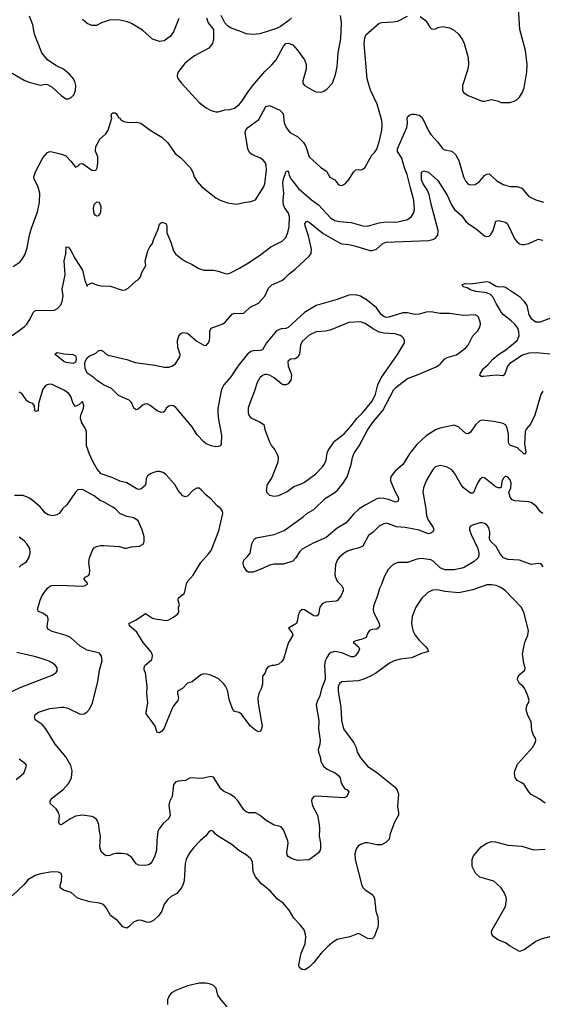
# Model space of a CAD drawing. Header units: inches. Extents: x 1934316 to 2140091, y 524953 to 667329.
# Tile 186 of 256: x 2005073 to 2009545, y 607573 to 615993. Entities that reach past the tile are written whole.
import ezdxf

# ---------------------------------------------------------------- set-up
doc = ezdxf.new("R2010")
doc.units = ezdxf.units.IN
doc.header["$MEASUREMENT"] = 0
doc.layers.add('C0600', color=7, linetype='Continuous')
doc.layers.add('C0601', color=7, linetype='Continuous')

msp = doc.modelspace()

# ---------------------------------------------------------------- linework, layer by layer
at = {"layer": 'C0600', "color": 5}
for points, elevation in [([(2007827.9, 610000), (2007842.6, 609930), (2007933, 609810), (2007952.7, 609770), (2007961.1, 609730), (2007990, 609681.3), (2008050.3, 609610), (2008130, 609554.9), (2008285.3, 609430), (2008304, 609404), (2008313.8, 609370), (2008305.5, 609265.5), (2008314.8, 609210), (2008314, 609190), (2008279.3, 609130), (2008243, 609030), (2008234.6, 608985.4), (2008204.9, 608955.1), (2008170, 608936.2), (2008130, 608936.2), (2008050, 608952.3), (2008030, 608952.3), (2007990, 608939.3), (2007970, 608925.2), (2007959.1, 608910), (2007948.2, 608890), (2007941.7, 608858.3), (2007942.4, 608810), (2007999.7, 608590), (2008011.4, 608570), (2008030, 608551.4), (2008094.4, 608510), (2008110, 608478), (2008121.1, 608370), (2008137.5, 608317.5), (2008140.2, 608270), (2008136.9, 608230), (2008130.2, 608209.8), (2008106, 608150), (2008090, 608132), (2008050, 608136.9), (2007990, 608171.1), (2007970, 608177.6), (2007898, 608150), (2007790, 608125.6), (2007750, 608100.5), (2007710, 608067.8), (2007651.2, 608008.8), (2007590, 607929.6), (2007550.5, 607890), (2007511.8, 607868.2), (2007487, 607870), (2007465.1, 607890), (2007461.1, 607910), (2007481.8, 608010), (2007514.8, 608090), (2007521.2, 608150), (2007519.8, 608170), (2007507.4, 608210), (2007473.3, 608253.3), (2007417.7, 608310), (2007378.3, 608378.3), (2007330, 608434.7), (2007275.2, 608475.2), (2007218.9, 608538.9), (2007143.1, 608603.1), (2007090, 608662), (2007069.9, 608709.9), (2007064, 608790), (2007050, 608817.6), (2007010.7, 608850.7), (2006947.8, 608887.8), (2006890, 608936.3), (2006770, 609012), (2006746, 609030), (2006730, 609052), (2006710, 609058.4), (2006694.8, 609050), (2006663, 609010), (2006617.1, 608970), (2006559.3, 608910), (2006528.4, 608870), (2006510, 608837.2), (2006497.6, 608810), (2006490, 608778), (2006480.3, 608630), (2006468.9, 608591.1), (2006454.4, 608565.6), (2006418.5, 608521.5), (2006370, 608495.8), (2006339.5, 608470), (2006308.8, 608430), (2006288.8, 608370), (2006260.3, 608330), (2006218.7, 608290), (2006190, 608275.1), (2006170, 608272.6), (2006119, 608290), (2006088.1, 608291.9), (2006046.1, 608273.9), (2006010, 608238), (2005990, 608225.1), (2005954.5, 608234.5), (2005910.7, 608290.7), (2005850, 608333.6), (2005816.2, 608396.2), (2005790, 608425.1), (2005757.2, 608437.2), (2005673.2, 608450), (2005592.1, 608472.1), (2005564.5, 608484.5), (2005514.5, 608530), (2005449.1, 608549.1), (2005425.5, 608565.5), (2005420.7, 608570), (2005420.5, 608590), (2005431.6, 608630), (2005433.8, 608673.8), (2005429, 608690), (2005404.1, 608704.1), (2005350, 608704.7), (2005250, 608688.4), (2005206.5, 608673.5), (2005142.8, 608637.2), (2005110, 608596), (2005010, 608500.9)], 380), ([(2007631.3, 610000), (2007632.9, 609990), (2007630.3, 609930), (2007643.1, 609830), (2007641.1, 609798.9), (2007628, 609750), (2007630.4, 609730), (2007643.8, 609690), (2007650.4, 609650), (2007672.4, 609610), (2007703.4, 609583.4), (2007774.9, 609550), (2007801.7, 609530), (2007813.8, 609510), (2007824.2, 609464.2), (2007846.4, 609426.4), (2007856.3, 609416.3), (2007871.3, 609410), (2007890.6, 609390), (2007873.4, 609350), (2007850, 609338.4), (2007610, 609353.3), (2007590, 609349.2), (2007574, 609330), (2007570.5, 609310), (2007578.4, 609270), (2007620.4, 609190), (2007636.9, 609110), (2007639.6, 609070), (2007635.6, 609010), (2007646.4, 608950), (2007648, 608912), (2007642.8, 608890), (2007630.7, 608869.3), (2007550, 608809), (2007450, 608802.9), (2007398.6, 608818.6), (2007370, 608837.2), (2007362, 608850), (2007359.7, 608870), (2007369.7, 608949.7), (2007367.1, 608970), (2007330, 609063.7), (2007310, 609089.6), (2007290, 609097.4), (2007250, 609103.6), (2007173.2, 609150), (2007130, 609186), (2007090, 609209.2), (2007030, 609209.3), (2007010, 609219.3), (2006990, 609237.2), (2006943.6, 609310), (2006910, 609345.6), (2006870.9, 609370.9), (2006816.4, 609396.4), (2006794.6, 609414.6), (2006730, 609515.1), (2006710, 609520.7), (2006630, 609503), (2006530.5, 609509.5), (2006493.1, 609486.9), (2006430, 609481.1), (2006410, 609475.1), (2006390, 609453.2), (2006376.4, 609350), (2006355.2, 609304.8), (2006347.9, 609272.1), (2006361.6, 609190), (2006350, 609161.2), (2006302, 609118), (2006266.7, 609073.3), (2006256.4, 609050), (2006246.9, 608973.1), (2006244, 608890), (2006230, 608842.7), (2006207.1, 608792.9), (2006190, 608772.7), (2006175.8, 608764.2), (2006150, 608759.3), (2006090, 608762.7), (2006070, 608773.2), (2006029.7, 608829.7), (2005990, 608857), (2005950, 608863.6), (2005897.1, 608862.9), (2005870, 608858), (2005844.7, 608844.7), (2005810, 608841.2), (2005770, 608877.2), (2005760.1, 608920.1), (2005765.1, 609010), (2005751.8, 609070), (2005749.6, 609110), (2005731.8, 609150), (2005709.2, 609170), (2005690, 609178.7), (2005610.4, 609189.6), (2005550, 609182), (2005503.4, 609156.6), (2005434.8, 609110), (2005427.5, 609107.5), (2005412.9, 609112.9), (2005407.3, 609130), (2005414.8, 609185.2), (2005407.7, 609207.7), (2005384.4, 609244.4), (2005333.2, 609290), (2005332.7, 609310), (2005342.7, 609330), (2005445.2, 609410), (2005490, 609461), (2005517, 609510), (2005522, 609570), (2005510, 609614), (2005467.6, 609690), (2005378, 609798), (2005296.9, 609930), (2005265.6, 609965.6), (2005214, 610000)], 360), ([(2006336.2, 610000), (2006310, 609933.2), (2006290, 609909.3), (2006270, 609895.3), (2006250, 609898), (2006232.1, 609952.1), (2006197.5, 610000)], 340), ([(2007138.6, 610000), (2007147.3, 609950), (2007139.1, 609920.9), (2007130, 609908), (2007116, 609904), (2007090, 609916), (2007047, 609950), (2007010.4, 610000)], 340), ([(2009570, 609292.6), (2009517, 609330), (2009450, 609368.3), (2009428.5, 609390), (2009390, 609451.6), (2009370, 609467.8), (2009330, 609486.3), (2009311.8, 609511.8), (2009306.3, 609546.3), (2009308.6, 609570), (2009332.3, 609627.7), (2009461.6, 609770), (2009484.5, 609810), (2009489.4, 609830), (2009486, 609850), (2009470, 609873.2), (2009454.9, 609914.9), (2009448.3, 609990), (2009443.2, 610000)], 380), ([(2005043.3, 609496.7), (2005108, 609550), (2005131.8, 609610), (2005127, 609627), (2005068.5, 609668.5)], 380), ([(2009630, 608155.6), (2009532, 608130), (2009490, 608109.2), (2009390, 608037.2), (2009350, 608025.2), (2009269.5, 608069.5), (2009230, 608099), (2009165.4, 608125.4), (2009129.6, 608149.6), (2009113.2, 608170), (2009109.3, 608190), (2009115.1, 608210), (2009229.3, 608410), (2009239.3, 608470), (2009236, 608490), (2009219.3, 608530), (2009192.3, 608570), (2009130, 608625.1), (2009010, 608661.3), (2008973.3, 608693.3), (2008944.7, 608750), (2008944.7, 608810), (2008957.2, 608842.8), (2009021.8, 608918.2), (2009070, 608952.2), (2009110, 608964.9), (2009142.9, 608962.9), (2009250, 608934.4), (2009370, 608925.3), (2009470, 608894), (2009570, 608898.4)], 380), ([(2006849.7, 607550), (2006797.6, 607610), (2006769.5, 607650), (2006753.2, 607710), (2006730, 607732.7), (2006705.1, 607745.1), (2006670, 607753.6), (2006610, 607754.7), (2006510, 607729.6), (2006410, 607689.7), (2006370.7, 607670), (2006356.3, 607650), (2006338, 607610), (2006338, 607570)], 420)]:
    msp.add_lwpolyline(points, dxfattribs=dict(at, elevation=elevation))
at = {"layer": 'C0601', "color": 5}
for points, elevation in [([(2008499.9, 616019.9), (2008542.8, 615990), (2008563.4, 615963.4), (2008581, 615930), (2008595.3, 615915.3), (2008610, 615911), (2008630, 615914.8), (2008652.3, 615927.7), (2008690, 615934), (2008750, 615924), (2008790, 615904.9), (2008830, 615867.3), (2008862.3, 615822.3), (2008876.4, 615790), (2008910.3, 615670), (2008912, 615610), (2008907, 615570), (2008863, 615430), (2008862, 615390), (2008870.5, 615370.5), (2008910, 615344), (2009030, 615296), (2009050, 615296), (2009110, 615310.8), (2009170, 615296), (2009190, 615286), (2009266.4, 615286.4), (2009304.7, 615295.3), (2009330, 615311.3), (2009348.7, 615330), (2009372.3, 615367.7), (2009389.2, 615410), (2009412.7, 615547.3), (2009415.4, 615610), (2009399.7, 615730), (2009353.6, 615910), (2009342.2, 616090)], 360), ([(2005010, 615536.5), (2005110, 615476.4), (2005150, 615459.3), (2005250, 615434), (2005290, 615442.8), (2005310, 615438.8), (2005350, 615417.1), (2005430, 615341.1), (2005470, 615315.8), (2005490, 615317), (2005513.2, 615326.8), (2005535.1, 615350), (2005551, 615389), (2005552.4, 615430), (2005543.6, 615463.6), (2005529.7, 615490), (2005503.3, 615523.3), (2005447.6, 615570), (2005382.5, 615602.5), (2005309.8, 615649.8), (2005262.9, 615710), (2005198.9, 615870), (2005185.1, 615950), (2005155.6, 616024.4)], 380), ([(2005016.6, 613883.4), (2005076.2, 613923.8), (2005095.6, 613944.4), (2005116.6, 613983.4), (2005137.1, 614042.9), (2005157.4, 614150), (2005173.7, 614210), (2005225, 614350), (2005243.5, 614430), (2005246.4, 614510), (2005227.3, 614570), (2005197.4, 614630), (2005194, 614650), (2005208, 614692), (2005270, 614811), (2005310, 614858), (2005330, 614866), (2005350, 614864), (2005430, 614844.4), (2005466.8, 614830), (2005510, 614784.9), (2005550, 614731), (2005570, 614741), (2005590, 614760.7), (2005610, 614764.9), (2005690, 614707.3), (2005717.2, 614702.8), (2005728, 614710), (2005734.6, 614725.4), (2005742, 614770), (2005740.4, 614820.4), (2005722, 614870), (2005724, 614910), (2005748.7, 614950), (2005755.3, 614970), (2005810, 615016), (2005829.4, 615050), (2005862, 615150), (2005855.3, 615170), (2005862, 615190), (2005870, 615198), (2005890, 615196), (2005898, 615190), (2005918, 615158), (2005931.3, 615150), (2005938, 615138), (2005964, 615124), (2006010, 615114), (2006070, 615116.3), (2006110, 615108), (2006190, 615048), (2006290, 614987.7), (2006339.3, 614939.3), (2006402, 614850), (2006452.7, 614812.7), (2006530.8, 614730), (2006554.8, 614690), (2006566.8, 614650), (2006590.8, 614610), (2006630, 614565.5), (2006750, 614470.5), (2006788.8, 614448.8), (2006850, 614427.7), (2006930, 614414.8), (2006990, 614430.6), (2007050, 614437.3), (2007090, 614454), (2007158.4, 614561.6), (2007169.7, 614590), (2007183.5, 614710), (2007182, 614750), (2007175.8, 614770), (2007158.9, 614790), (2007133, 614810), (2007060.2, 614840.2), (2007038.7, 614858.7), (2007024.4, 614890), (2007001.7, 615030), (2007007.1, 615050), (2007024, 615070), (2007119.6, 615140.4), (2007179.5, 615250), (2007210, 615260.3), (2007298.7, 615218.7), (2007328, 615190), (2007335.3, 615110), (2007352.2, 615070), (2007384.4, 615030), (2007450, 614995.2), (2007502.1, 614942.1), (2007521.2, 614910), (2007550, 614820.5), (2007649.2, 614729.2), (2007699, 614699), (2007726.5, 614646.5), (2007770, 614624), (2007795.2, 614590), (2007810, 614578.8), (2007830, 614574.5), (2007859.2, 614590), (2007891.1, 614630), (2007930, 614690.4), (2007950, 614708), (2007970, 614712.7), (2007991.4, 614708.6), (2008010, 614714.9), (2008030, 614733.4), (2008085.4, 614834.6), (2008110, 614858.8), (2008130, 614886.8), (2008149.8, 614950.2), (2008171.3, 615050), (2008174.7, 615090), (2008171.3, 615130), (2008130.8, 615270), (2008075.1, 615390), (2008046.8, 615486.8), (2008019.8, 615790), (2008025.2, 615834.8), (2008035.8, 615864.2), (2008150, 615962.4), (2008170.4, 615970.4), (2008270, 615974), (2008310, 615980.7), (2008390, 616022.8)], 360), ([(2006435.6, 616004.4), (2006390.4, 615890), (2006360.5, 615850), (2006310, 615813.6), (2006270, 615807), (2006210, 615825.6), (2006123.8, 615903.8), (2006030, 615959.8), (2005994.7, 615974.7), (2005930, 615989.8), (2005850, 615991.3), (2005773.5, 615966.5), (2005730, 615942.7), (2005690, 615943.7), (2005650, 615959.5), (2005610, 615995.6)], 360), ([(2006672.7, 616010), (2006686.8, 615966.8), (2006730.3, 615910), (2006730.6, 615830), (2006722, 615790), (2006692.7, 615750), (2006570, 615683.9), (2006522.4, 615650), (2006484.3, 615615.7), (2006430.6, 615550), (2006422, 615530), (2006420.7, 615510), (2006426.8, 615490), (2006456.3, 615450), (2006610, 615284.9), (2006670, 615239.1), (2006710, 615215.5), (2006750, 615204.9), (2006770, 615205.5), (2006830, 615223), (2006870, 615226), (2006910, 615235.5), (2006951.8, 615268.2), (2006971.5, 615290), (2007025.2, 615374.8), (2007068.1, 615431.9), (2007171.1, 615550), (2007231.7, 615608.3), (2007266.4, 615650), (2007330, 615767.7), (2007351.5, 615788.5), (2007370, 615793), (2007410, 615778), (2007451.4, 615731.4), (2007510.4, 615650), (2007524.2, 615610), (2007524.2, 615570), (2007494.4, 615470), (2007494.9, 615450), (2007510, 615430.6), (2007590, 615384), (2007610, 615377.3), (2007645.6, 615374.4), (2007670, 615378.8), (2007701.5, 615398.5), (2007749.2, 615450), (2007776.3, 615523.7), (2007789.6, 615590), (2007798, 615710), (2007819.8, 615830), (2007825.3, 615970), (2007819.3, 616030)], 380), ([(2007398.4, 616010), (2007374.7, 615985.3), (2007303.7, 615936.3), (2007270, 615918.9), (2007127.3, 615872.7), (2007065.5, 615865.5), (2007011.2, 615871.2), (2006956, 615896), (2006881.6, 615921.6), (2006850, 615939.6), (2006827, 615967), (2006797.4, 616030)], 380), ([(2005010, 613291.7), (2005110, 613366), (2005133.3, 613390), (2005158.7, 613430), (2005187.6, 613490), (2005200.1, 613499.9), (2005210, 613506), (2005230, 613508.5), (2005330, 613506.4), (2005369.5, 613510.5), (2005397, 613523), (2005425.6, 613554.4), (2005437.5, 613582.5), (2005446, 613630), (2005435.1, 613690), (2005461.3, 613810), (2005453.6, 613930), (2005468.2, 613990), (2005470, 614050.8), (2005490, 614046.8), (2005510, 614018.8), (2005547.6, 613947.6), (2005610.4, 613850), (2005630, 613762), (2005650, 613714), (2005655.3, 613724.7), (2005690, 613744), (2005730, 613726), (2005770, 613717.1), (2005850, 613715.5), (2005950, 613681), (2005976.5, 613683.5), (2006002, 613698), (2006070, 613761), (2006090, 613771.3), (2006106.3, 613793.7), (2006118, 613830), (2006152.3, 613890), (2006146.6, 613930), (2006170, 614018), (2006186, 614050), (2006210, 614078), (2006216.9, 614110), (2006257.7, 614202.3), (2006270, 614244.7), (2006290, 614260.7), (2006322.8, 614250), (2006332.5, 614232.5), (2006333, 614170), (2006366.7, 614090), (2006390, 614016), (2006406.8, 613990), (2006456, 613950), (2006490, 613927.7), (2006550, 613900.7), (2006606.9, 613866.9), (2006650, 613850.6), (2006730, 613850.5), (2006770, 613843.8), (2006830, 613822.4), (2006850, 613820.4), (2006870, 613826), (2006953, 613867), (2007030, 613913.7), (2007135.8, 613984.2), (2007222.9, 614050), (2007319.8, 614100.2), (2007350, 614130.7), (2007366.5, 614173.5), (2007378, 614222), (2007382.4, 614310), (2007370, 614343.6), (2007340.7, 614380.7), (2007330.7, 614410.7), (2007328.4, 614448.4), (2007333.1, 614510), (2007324.9, 614595.1), (2007329, 614631), (2007346, 614670), (2007350, 614692), (2007370, 614702), (2007380.2, 614660.2), (2007394.9, 614630), (2007457.3, 614550), (2007570, 614452.4), (2007630, 614410.2), (2007736.2, 614296.2), (2007770, 614274.7), (2007810, 614266.9), (2007910, 614259.5), (2008010, 614230.3), (2008048.9, 614228.9), (2008150, 614257.3), (2008190, 614262.7), (2008310, 614264.9), (2008390, 614284.4), (2008426.6, 614310), (2008442.3, 614337.7), (2008451.1, 614370), (2008446, 614450), (2008415.8, 614555.8), (2008389.8, 614670), (2008365.3, 614725.3), (2008343.2, 614810), (2008306.7, 614866.7), (2008304.8, 614890), (2008385.7, 615070), (2008390.7, 615110), (2008388.2, 615150), (2008394.2, 615165.8), (2008410, 615181.1), (2008430, 615186.4), (2008450, 615186.7), (2008490, 615178), (2008516.7, 615156.7), (2008570, 615041.6), (2008591.2, 615011.2), (2008648.4, 614950), (2008690, 614890.6), (2008710, 614881.3), (2008770, 614870.3), (2008801.4, 614841.4), (2008830.3, 614790), (2008870.4, 614650), (2008890, 614610.7), (2008910, 614588.2), (2008930, 614581.3), (2008970, 614584.2), (2009007.6, 614610), (2009050, 614660.5), (2009070, 614673.4), (2009090, 614676.3), (2009156.1, 614616.1), (2009210, 614582.7), (2009270, 614566), (2009330, 614566.7), (2009370, 614552), (2009430, 614481.6), (2009490, 614453), (2009553.8, 614433.8)], 340), ([(2009550, 612815.6), (2009532.1, 612787.9), (2009479.7, 612610), (2009444.9, 612535.1), (2009407.4, 612492.6), (2009397.3, 612470), (2009393.5, 612370), (2009404.9, 612295.1), (2009399.5, 612280.5), (2009390, 612278.4), (2009332.1, 612332.1), (2009272, 612352), (2009261.9, 612361.9), (2009255.2, 612375.2), (2009254.2, 612445.8), (2009243.8, 612503.8), (2009230, 612528.6), (2009210, 612540.3), (2009130, 612557.2), (2009030, 612567.3), (2009010, 612562.9), (2008972.8, 612527.2), (2008930, 612464.7), (2008910, 612451.3), (2008890, 612453.3), (2008830, 612509.7), (2008790, 612526.6), (2008670, 612499.8), (2008630, 612485.3), (2008550, 612434.5), (2008470, 612360.4), (2008413.2, 612290), (2008352.1, 612187.9), (2008287.2, 612132.8), (2008252.6, 612090), (2008245.6, 612070), (2008245.8, 612050), (2008282.3, 611962.3), (2008310.2, 611910), (2008315.3, 611890), (2008308.2, 611871.8), (2008290, 611866.3), (2008230, 611889.8), (2008190, 611899.4), (2008150, 611900.8), (2008130, 611894.4), (2008030, 611842.5), (2007979.1, 611810), (2007930, 611763.5), (2007866.7, 611690), (2007790, 611644.1), (2007696.1, 611563.9), (2007584.6, 611515.4), (2007490, 611464.2), (2007470, 611445.1), (2007432.7, 611387.3), (2007410, 611361.6), (2007330, 611336.2), (2007250, 611337.2), (2007210, 611329.3), (2007150, 611299.3), (2007070, 611269.4), (2007029, 611269), (2007016.4, 611276.4), (2006990, 611318), (2006986.3, 611346.3), (2006990, 611370.7), (2007020.7, 611399.3), (2007044.5, 611430), (2007060.5, 611510), (2007079.3, 611550), (2007097, 611563), (2007250, 611590.3), (2007335.6, 611624.4), (2007497.8, 611742.2), (2007530, 611771.4), (2007590, 611803.2), (2007690, 611902.2), (2007768.3, 611950), (2007792.9, 611970), (2007841.4, 612030), (2007874.9, 612085.1), (2007909.9, 612190), (2007920.9, 612250), (2007934.1, 612285.9), (2007977.8, 612350), (2008052.5, 612487.5), (2008101.8, 612558.2), (2008179.3, 612650), (2008274.2, 612830), (2008291.8, 612848.2), (2008390, 612924), (2008482.3, 612957.7), (2008636.2, 613023.8), (2008670, 613047.6), (2008710, 613092.8), (2008730, 613103.2), (2008810, 613128.4), (2008890, 613186.5), (2008910.8, 613210), (2008950, 613290.4), (2008990, 613330.5), (2009010, 613362.8), (2009016, 613390), (2009014.2, 613410), (2008998.5, 613450), (2008990, 613459.1), (2008968.9, 613468.9), (2008870, 613464.7), (2008750, 613481.4), (2008670, 613481.5), (2008590, 613495.9), (2008550, 613492.2), (2008490, 613475.8), (2008451.4, 613471.4), (2008390, 613486.8), (2008350, 613487.4), (2008231.7, 613448.3), (2008210, 613447.3), (2008190, 613453.9), (2008169.4, 613469.4), (2008124.8, 613530), (2008050, 613590.6), (2007990, 613629.8), (2007950, 613640.8), (2007890, 613637.8), (2007790, 613599.3), (2007608.5, 613550), (2007511.3, 613490), (2007370, 613362.2), (2007350, 613352.4), (2007310, 613349.8), (2007270, 613331.4), (2007184.5, 613230), (2007150.1, 613169.9), (2007130, 613163.5), (2007070, 613162.2), (2007050, 613155.4), (2007019.6, 613130), (2006938.6, 613030), (2006880.7, 612939.3), (2006821.2, 612870), (2006800.2, 612830), (2006768.7, 612670), (2006767.9, 612627.9), (2006774, 612574), (2006800.4, 612439.6), (2006796.8, 612363.2), (2006790.5, 612349.5), (2006770, 612342.7), (2006750, 612341.2), (2006710, 612349.3), (2006670, 612367), (2006650, 612382), (2006590, 612446), (2006550, 612511.3), (2006410, 612676.4), (2006390, 612691.6), (2006370, 612693), (2006350, 612686.9), (2006327.2, 612670), (2006315.2, 612644.8), (2006304.4, 612635.6), (2006284.7, 612635.3), (2006250, 612647.7), (2006190, 612694.8), (2006170, 612706.2), (2006151.7, 612708.3), (2006130, 612699.7), (2006090, 612666.6), (2006070, 612656.2), (2006061.1, 612661.1), (2006050, 612672.3), (2006030, 612718.7), (2006010, 612740.3), (2005918.2, 612778.2), (2005858, 612838), (2005790, 612871), (2005731.2, 612910), (2005710, 612931.1), (2005650, 612969.7), (2005634.2, 613010), (2005630.6, 613050), (2005634, 613070), (2005650, 613101.7), (2005670, 613117.4), (2005722.3, 613137.7), (2005750, 613164), (2005770, 613167.7), (2005790, 613155.5), (2005810, 613134.4), (2005830, 613124.9), (2005990, 613086), (2006062.3, 613062.3), (2006230, 613037.6), (2006310, 613021.1), (2006350, 613021.6), (2006374, 613030), (2006405.2, 613050), (2006443.7, 613110), (2006447.3, 613130), (2006426.4, 613190), (2006424.2, 613250), (2006434.2, 613285.8), (2006450, 613307.3), (2006470, 613317.3), (2006510, 613313), (2006590, 613243.8), (2006650, 613208.7), (2006670, 613206.4), (2006689.4, 613230), (2006696.3, 613250), (2006700.8, 613279.2), (2006699.2, 613330), (2006710, 613354.9), (2006810, 613391.3), (2006835.3, 613410), (2006890, 613473.8), (2006910, 613482.2), (2006970, 613480.2), (2006990, 613483.8), (2007044.9, 613535.1), (2007115.4, 613570), (2007170, 613628.4), (2007202.9, 613697.1), (2007230, 613724.7), (2007316.3, 613763.7), (2007339.7, 613780.3), (2007379, 613821), (2007430, 613859.6), (2007550.9, 613970), (2007566.7, 613993.3), (2007570.5, 614029.5), (2007544.1, 614144.1), (2007515.5, 614230), (2007514, 614250), (2007528.7, 614271.3), (2007550, 614261.5), (2007670, 614163.7), (2007810, 614083.7), (2007830, 614075.5), (2007890, 614070.2), (2007950, 614057.1), (2008070, 614020.2), (2008090, 614019.1), (2008125.4, 614030), (2008181.2, 614078.8), (2008210, 614089.6), (2008570, 614105.8), (2008607.2, 614112.8), (2008630, 614123.6), (2008650.5, 614149.5), (2008654.4, 614190), (2008595.1, 614415.1), (2008577.8, 614497.8), (2008558.5, 614538.5), (2008524.1, 614590), (2008510, 614623.7), (2008509.8, 614690.2), (2008530, 614701.6), (2008570, 614688.4), (2008650, 614618.3), (2008730, 614492.9), (2008770, 614405.7), (2008793.2, 614370), (2008855.8, 614315.8), (2008890, 614267.7), (2008909.5, 614249.5), (2008982.9, 614202.9), (2009050, 614144), (2009070, 614138.3), (2009090, 614142.3), (2009104.7, 614155.3), (2009125, 614190), (2009148.4, 614270), (2009170, 614275.2), (2009230, 614262.3), (2009247.7, 614247.7), (2009310, 614116.4), (2009330, 614092.2), (2009350, 614077.6), (2009370, 614072.2), (2009390, 614070.4), (2009430, 614078), (2009510, 614117.1), (2009550, 614106.7)], 320), ([(2009670, 613126.8), (2009496.2, 613143.8), (2009430, 613142.5), (2009375.5, 613124.5), (2009265.8, 613054.2), (2009246.7, 613030), (2009227.4, 612970), (2009211, 612949), (2009150, 612952.3), (2009040.5, 612940.5), (2009022, 612942), (2009009.1, 612949.1), (2009016, 612970), (2009040.5, 613010), (2009078.8, 613041.2), (2009120.9, 613090), (2009170.6, 613130), (2009231.3, 613168.7), (2009330.6, 613249.4), (2009346.9, 613290), (2009344.6, 613324.6), (2009334.4, 613354.4), (2009309.1, 613389.1), (2009278.9, 613418.9), (2009211.6, 613470), (2009195.9, 613490), (2009150, 613565.3), (2009122, 613622), (2009102.6, 613642.6), (2009070, 613657.9), (2008977.2, 613670), (2008930, 613683.9), (2008901, 613701), (2008868.7, 613710), (2008858, 613730), (2008890, 613736.3), (2008930, 613733), (2009070, 613755.6), (2009093.4, 613750), (2009150, 613713.7), (2009170, 613708.7), (2009210, 613712.3), (2009230, 613707.1), (2009350, 613625.7), (2009390, 613583.5), (2009412.9, 613550), (2009429.5, 613469.5), (2009450, 613438), (2009490, 613409.2), (2009530, 613408.1), (2009670, 613462.6)], 280), ([(2006197.5, 610000), (2006156.5, 610056.5), (2006155.1, 610070), (2006169.7, 610150), (2006160.5, 610230), (2006162.9, 610290), (2006149.6, 610409.6), (2006139.5, 610430), (2006137, 610450), (2006145.1, 610470), (2006200.7, 610519.3), (2006207.6, 610530), (2006210, 610558), (2006195.1, 610590), (2006130, 610667.8), (2006074.8, 610754.8), (2006013.2, 610810), (2006008.9, 610828.9), (2006006, 610830), (2006070, 610861.3), (2006150, 610916.3), (2006210, 610875.5), (2006230, 610868), (2006330, 610856.3), (2006350, 610860.7), (2006390, 610884), (2006424, 610910), (2006434.5, 610925.5), (2006432.7, 610970), (2006439.3, 610990), (2006429.7, 611029.7), (2006432, 611050), (2006482.7, 611090), (2006499.7, 611170), (2006507.8, 611190), (2006558.6, 611241.4), (2006622, 611350), (2006690, 611424), (2006710, 611454.8), (2006778, 611622), (2006812, 611770), (2006809.3, 611790), (2006793.2, 611810), (2006759.7, 611839.7), (2006712.2, 611892.2), (2006664.5, 611930), (2006630, 611969.3), (2006610, 611986), (2006590, 611986), (2006556, 611970), (2006510, 611919), (2006490, 611913.2), (2006470, 611921.2), (2006430, 611966), (2006399.3, 612019.3), (2006323.3, 612103.3), (2006300.1, 612120.1), (2006270, 612129.5), (2006250, 612129.5), (2006218.8, 612121.2), (2006191.3, 612110), (2006166.6, 612093.4), (2006154, 612070), (2006153.4, 612030), (2006146.8, 612010), (2006110, 611979.3), (2006090, 611976), (2006070, 611982.7), (2005991.2, 612031.2), (2005930, 612046), (2005870, 612074), (2005770, 612109.7), (2005735.3, 612150), (2005702.5, 612210), (2005670, 612277), (2005643.9, 612350), (2005644.2, 612470), (2005635.6, 612495.6), (2005601.6, 612550), (2005592.1, 612587.9), (2005595.1, 612610), (2005619.6, 612670), (2005621.6, 612690), (2005610, 612729), (2005579.2, 612700.8), (2005550, 612684.5), (2005531.8, 612711.8), (2005510, 612769.6), (2005490, 612798.7), (2005450, 612824.2), (2005350, 612873.6), (2005330, 612875.6), (2005308.8, 612871.2), (2005290, 612858), (2005270, 612833.2), (2005233, 612710), (2005230.4, 612649.6), (2005210, 612641.2), (2005202.7, 612650), (2005199, 612690), (2005185.2, 612710), (2005150, 612721.3), (2005132.9, 612732.9), (2005090, 612796.3), (2005070, 612808.2)], 340), ([(2009550, 611769.6), (2009530, 611785.6), (2009491.8, 611831.8), (2009450, 611863), (2009430, 611869.7), (2009310, 611878.4), (2009286.7, 611886.7), (2009269.1, 611910.9), (2009259, 611950), (2009276, 611990), (2009278.4, 612030), (2009270, 612057.2), (2009250, 612081.2), (2009230, 612089), (2009210, 612068.7), (2009200.7, 612050), (2009190, 611988.7), (2009171, 611989), (2009150, 611996), (2009050, 612076), (2009030, 612077.2), (2009010, 612061.2), (2008990, 612029.2), (2008956.3, 611950), (2008950, 611943.7), (2008930, 611945.1), (2008870, 611989.6), (2008850, 612014), (2008794.3, 612114.3), (2008770, 612143.7), (2008730, 612166), (2008696.2, 612176.2), (2008670, 612179.5), (2008630, 612169.4), (2008610, 612149.3), (2008590, 612119.3), (2008550, 612049.3), (2008527, 611990), (2008523.6, 611956.4), (2008547.3, 611810), (2008552.6, 611750), (2008570, 611710.4), (2008611.8, 611650), (2008616.4, 611630), (2008607.2, 611612.8), (2008590, 611601.3), (2008570, 611596.3), (2008490, 611627.8), (2008370, 611650.9), (2008297.4, 611657.4), (2008230, 611683), (2008210, 611686.3), (2008190, 611683), (2008150, 611662.4), (2008097.6, 611610), (2008058.6, 611581.4), (2008008.9, 611491.1), (2007970, 611474.7), (2007930, 611466.6), (2007884, 611450), (2007850, 611429.6), (2007803.8, 611390), (2007790.3, 611369.7), (2007776.4, 611330), (2007770.4, 611250), (2007772.4, 611230), (2007790.3, 611190.3), (2007830, 611150.5), (2007839.5, 611130), (2007840.2, 611110), (2007824.6, 611070), (2007793, 611027), (2007780.6, 611019.4), (2007690, 611012.8), (2007661.7, 610998.3), (2007642.4, 610970), (2007630, 610908.7), (2007622, 610898), (2007610, 610892.3), (2007590, 610896.2), (2007510, 610947), (2007490, 610949.4), (2007470, 610932.7), (2007459.3, 610910), (2007448.5, 610850), (2007440.5, 610830), (2007374, 610790), (2007403.8, 610750), (2007410.4, 610730), (2007370, 610662), (2007330, 610524), (2007315.8, 610504.2), (2007290, 610482.7), (2007250.5, 610469.5), (2007230, 610469.2), (2007199.8, 610460.2), (2007182, 610438), (2007172.7, 610407.3), (2007150, 610378), (2007150.4, 610310), (2007138.9, 610270), (2007118.9, 610230), (2007110.3, 610189.7), (2007113, 610147), (2007138.6, 610000)], 340), ([(2005214, 610000), (2005205.6, 610005.6), (2005201.2, 610030), (2005205.2, 610050), (2005234, 610070), (2005330, 610101.7), (2005430, 610114), (2005450, 610114), (2005485.1, 610105.1), (2005590, 610054.4), (2005623.9, 610056.1), (2005648.2, 610071.8), (2005670, 610097.3), (2005696.9, 610150), (2005740.5, 610330), (2005756.9, 610430), (2005777.6, 610510), (2005772.3, 610550), (2005754.7, 610574.7), (2005650, 610601.3), (2005590, 610636.3), (2005509, 610709), (2005470, 610726.2), (2005350, 610759.8), (2005318.7, 610778.7), (2005309.7, 610790), (2005308, 610810), (2005318, 610858), (2005318, 610870), (2005310, 610888.7), (2005270, 610917.2), (2005233.2, 610933.2), (2005225.2, 610950), (2005247.6, 611030), (2005265.1, 611070), (2005307.8, 611130), (2005329.6, 611150), (2005344.7, 611155.3), (2005410, 611158.6), (2005610.6, 611149.4), (2005628, 611152), (2005654, 611166), (2005653.8, 611173.8), (2005624, 611210), (2005624.7, 611215.3), (2005634, 611226), (2005661.2, 611238.8), (2005669, 611250), (2005674.5, 611285.5), (2005665.1, 611350), (2005669.6, 611390), (2005698.3, 611461.7), (2005710, 611475.5), (2005730, 611488.2), (2005763.8, 611496.2), (2005790, 611497), (2005926.7, 611486.7), (2005970, 611473.4), (2005986.3, 611473.7), (2006030, 611486), (2006098, 611490), (2006130, 611507.3), (2006139.5, 611530), (2006136.9, 611570), (2006121.8, 611630), (2006087.5, 611707.5), (2006050, 611732.1), (2005990, 611743.8), (2005929.8, 611769.8), (2005891.5, 611810), (2005870, 611824), (2005790, 611869.7), (2005761.1, 611881.1), (2005710, 611922.7), (2005610, 611975.6), (2005570, 611971.8), (2005550, 611952.3), (2005475.2, 611844.8), (2005438.8, 611810), (2005410.5, 611769.5), (2005390, 611758), (2005367, 611753), (2005350, 611751.3), (2005317.4, 611757.4), (2005293.9, 611773.9), (2005247.1, 611827.1), (2005190, 611877), (2005150, 611903.7), (2005103.3, 611923.3), (2005030, 611923.6)], 360), ([(2009553.1, 611313.1), (2009541.2, 611330), (2009530, 611339.3), (2009510, 611342.7), (2009450, 611333.2), (2009350, 611372.3), (2009250, 611375.6), (2009212.3, 611392.3), (2009184.4, 611424.4), (2009150, 611487), (2009105.2, 611530), (2009092.3, 611550), (2009094.7, 611610), (2009086.7, 611646.7), (2009074, 611670), (2009050, 611685.1), (2009030, 611689.6), (2009010, 611689.6), (2008948.5, 611671.5), (2008930, 611661.2), (2008923, 611650), (2008922.4, 611630), (2008934.9, 611590), (2008994.4, 611470), (2009003.1, 611430), (2009003.1, 611410), (2008995.8, 611390), (2008961.7, 611358.3), (2008870, 611306.4), (2008790, 611289.8), (2008710, 611287.4), (2008670, 611305.8), (2008610, 611362), (2008590, 611374), (2008510, 611385), (2008470, 611380.3), (2008390, 611351.9), (2008308.7, 611351.3), (2008270, 611334.5), (2008225.5, 611290), (2008192.3, 611227.7), (2008170, 611162), (2008150.5, 611129.5), (2008135.5, 611070), (2008101.4, 610978.6), (2008097.6, 610950), (2008100.4, 610930), (2008149.1, 610830), (2008152.3, 610810), (2008145.2, 610794.8), (2008130, 610782.4), (2008090, 610777.6), (2008067.3, 610770), (2008050.6, 610750), (2008038, 610710), (2008033.1, 610706.9), (2008004.7, 610695.3), (2007950, 610682.6), (2007925.5, 610670), (2007971, 610631), (2007979.6, 610610), (2007973.1, 610590), (2007947.8, 610552.2), (2007930, 610543), (2007910, 610545.7), (2007830, 610577.3), (2007770, 610589.7), (2007738.3, 610581.7), (2007722, 610570), (2007700.2, 610539.8), (2007687.7, 610510), (2007680.2, 610470), (2007687.9, 610372.1), (2007685.5, 610350), (2007655.6, 610270), (2007640.3, 610210), (2007617.5, 610162.5), (2007610.3, 610130), (2007631.3, 610000)], 360), ([(2005069.4, 611310), (2005089.3, 611330), (2005130, 611356.3), (2005151.5, 611390), (2005158.4, 611410), (2005163.7, 611430), (2005160.9, 611470), (2005135.1, 611510), (2005110, 611537.2), (2005070, 611569.2)], 380), ([(2009443.2, 610000), (2009421.8, 610041.8), (2009407.1, 610090), (2009412.9, 610127.1), (2009427.6, 610150), (2009431.5, 610170), (2009421.6, 610210), (2009396.2, 610270), (2009380.7, 610290), (2009350, 610315.1), (2009331.8, 610350), (2009334.5, 610370), (2009346, 610390), (2009396, 610430), (2009398, 610450), (2009386.2, 610486.2), (2009376.3, 610570), (2009395.6, 610670), (2009420.4, 610730), (2009425.6, 610770), (2009387.3, 610927.3), (2009364.4, 610970), (2009230, 611108.4), (2009190, 611137.7), (2009150, 611154.5), (2009110, 611160.9), (2009070, 611159.8), (2008950, 611117.3), (2008830, 611090.9), (2008710, 611103.5), (2008650, 611118.5), (2008605.7, 611114.3), (2008564.9, 611095.1), (2008513.5, 611046.5), (2008462, 610970), (2008431.8, 610890), (2008425.7, 610830), (2008438, 610770), (2008458, 610730), (2008488.5, 610690), (2008548.4, 610630), (2008563, 610610), (2008570.7, 610590), (2008510, 610574.3), (2008424.9, 610535.1), (2008330, 610523.4), (2008277.3, 610510), (2008238, 610490), (2008117.7, 610402.3), (2008070, 610375), (2008010, 610350.7), (2007970, 610340.2), (2007830, 610330.9), (2007810, 610315.1), (2007799, 610290), (2007797, 610250), (2007821.3, 610110), (2007825.8, 610010), (2007827.9, 610000)], 380), ([(2004830, 610166), (2005077.6, 610282.4), (2005350, 610388), (2005385.2, 610410), (2005394.2, 610425.8), (2005395.1, 610450), (2005379.3, 610470), (2005350, 610493.6), (2005317.2, 610510), (2005210, 610545.6), (2005050, 610582.6)], 380), ([(2007010.4, 610000), (2006970, 610055.1), (2006950, 610067), (2006910, 610077), (2006903.9, 610083.9), (2006890, 610109.2), (2006869.7, 610170), (2006850, 610259), (2006833.7, 610293.7), (2006816.6, 610316.6), (2006770, 610358.4), (2006699, 610390), (2006670, 610397.4), (2006650, 610398.9), (2006624, 610390), (2006550, 610329.3), (2006510, 610318.4), (2006466.1, 610273.9), (2006422, 610250), (2006422, 610230), (2006432.8, 610192.8), (2006426.4, 610170), (2006390, 610126.6), (2006376.7, 610103.3), (2006336.2, 610000)], 340)]:
    msp.add_lwpolyline(points, dxfattribs=dict(at, elevation=elevation))
for points, elevation in [([(2005730, 614433.2), (2005708, 614410), (2005701.4, 614381.4), (2005704, 614350), (2005711, 614330), (2005720.5, 614320.5), (2005730, 614314.8), (2005750, 614318.8), (2005759.3, 614330), (2005766, 614350), (2005769.3, 614390), (2005765.2, 614410), (2005754, 614430)], 360), ([(2007990, 613409.7), (2007890, 613404.8), (2007730, 613336.8), (2007690.2, 613329.8), (2007610, 613325.1), (2007550, 613294.5), (2007490, 613241.6), (2007475.2, 613210), (2007466.3, 613133.7), (2007453.3, 613106.7), (2007430, 613094), (2007390, 613089.3), (2007368.8, 613071.2), (2007370.4, 613030), (2007394.4, 612974.4), (2007398.3, 612950), (2007391.7, 612910), (2007370, 612880.5), (2007350, 612869.7), (2007330, 612869.7), (2007315.8, 612875.8), (2007251.5, 612930), (2007210, 612954.5), (2007190, 612960.4), (2007170, 612959.1), (2007150, 612951.1), (2007127.4, 612930), (2007103.6, 612890), (2007080.3, 612810), (2007034, 612690), (2007028.5, 612670), (2007026.7, 612630), (2007033, 612610), (2007050, 612588), (2007130.5, 612550.5), (2007161, 612530), (2007170.7, 612490), (2007207.3, 612390), (2007228.2, 612350), (2007255.6, 612315.6), (2007278.7, 612270), (2007284.9, 612250), (2007283, 612210), (2007230, 612077.2), (2007190, 612019), (2007183, 611970), (2007188.4, 611948.4), (2007210, 611927.3), (2007250, 611918.8), (2007290, 611924.9), (2007361.5, 611958.5), (2007417.7, 612002.3), (2007490, 612026.7), (2007510, 612038.4), (2007605.6, 612110), (2007663, 612170), (2007678, 612190), (2007694.1, 612225.9), (2007704, 612290), (2007711.2, 612310), (2007766, 612390), (2007850, 612451.8), (2007910, 612519.5), (2007957.9, 612582.1), (2008010, 612634.9), (2008089.8, 612730), (2008116.4, 612790), (2008136.9, 612870), (2008166.9, 612930), (2008305.1, 613130), (2008365.2, 613230), (2008365.2, 613250), (2008357.2, 613270), (2008342.7, 613282.7), (2008330, 613291.6), (2008286.9, 613306.9), (2008190, 613312.8), (2008150, 613321.4), (2008092, 613352), (2008030, 613394.8)], 340), ([(2005530, 613054.3), (2005470, 613062), (2005452, 613070), (2005377.2, 613130), (2005380.2, 613139.8), (2005393.6, 613146.4), (2005450, 613134.4), (2005531, 613130), (2005550, 613119.1), (2005552.6, 613112.6), (2005555.4, 613090), (2005550, 613065.7)], 320)]:
    msp.add_lwpolyline(points, close=True, dxfattribs=dict(at, elevation=elevation))

doc.saveas('drawing.dxf')
